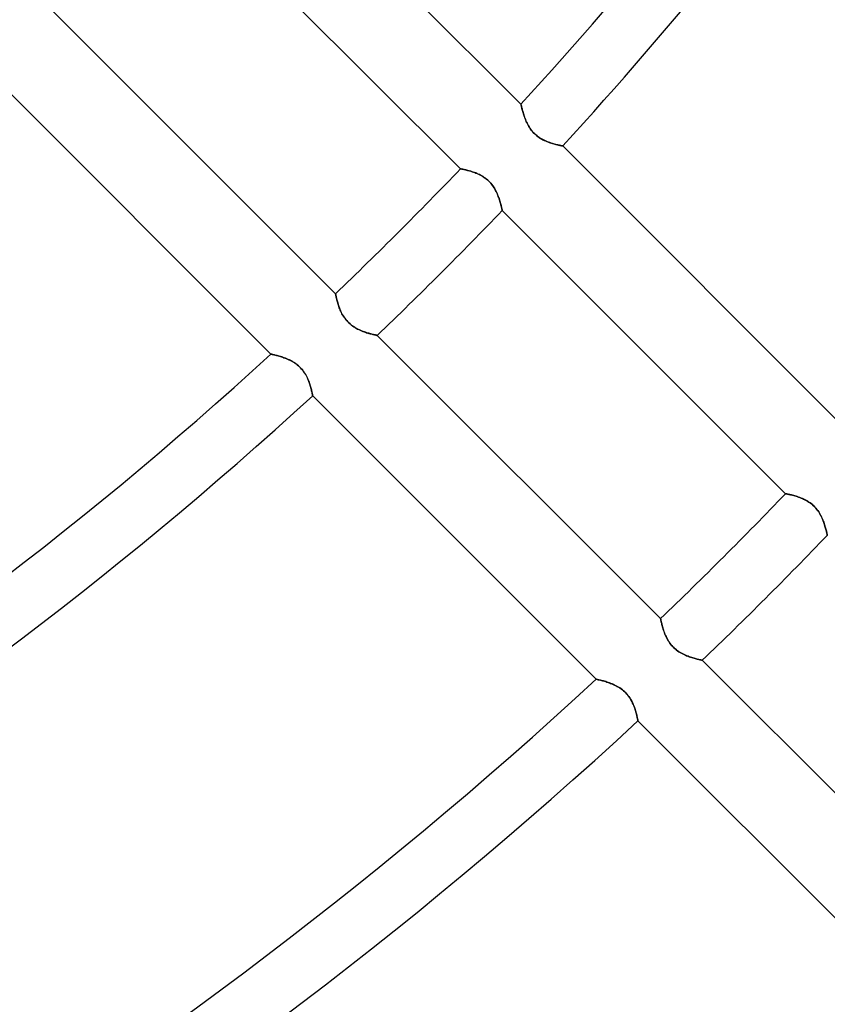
# Model space of a CAD drawing. Header units: millimetres. Extents: x -215 to 215, y -215 to 215.
# Tile 22 of 55: x 64 to 85, y -94 to -68. Entities that reach past the tile are written whole.
import ezdxf

# ---------------------------------------------------------------- set-up
doc = ezdxf.new("R2010")
doc.units = ezdxf.units.MM
doc.layers.add('MAIN-1', color=7, linetype='Continuous')
doc.layers.add('MAIN-2', color=7, linetype='Continuous')

msp = doc.modelspace()

# ---------------------------------------------------------------- linework, layer by layer
at = {"layer": 'MAIN-1'}
for radius, start, end in [(153.5, 270.00002, 89.99998), (152.5, 270.00002, 89.99998), (162, 179.99998, 0)]:
    msp.add_arc((0, 0), radius, start, end, dxfattribs=at)
msp.add_ellipse((14.406, -154.868), major_axis=(-93.223, 128.31), ratio=0.809017, start_param=-1.570796, end_param=-1.004743, dxfattribs=at)
at = {"layer": 'MAIN-2'}
for p, q in [((69.474, -63.004), (76.814, -70.344)), ((75.25, -72.015), (67.916, -64.681)), ((64.681, -67.916), (72.015, -75.25)), ((70.344, -76.814), (63.004, -69.474)), ((76.814, -70.344), (76.815, -70.346)), ((76.815, -70.346), (76.814, -70.344)), ((76.815, -70.346), (76.815, -70.349)), ((76.816, -70.35), (76.815, -70.346)), ((76.815, -70.349), (76.817, -70.356)), ((76.817, -70.357), (76.816, -70.35)), ((76.817, -70.356), (76.819, -70.364)), ((76.819, -70.367), (76.817, -70.357)), ((76.819, -70.364), (76.821, -70.375)), ((76.822, -70.38), (76.819, -70.367)), ((76.821, -70.375), (76.824, -70.389)), ((76.826, -70.395), (76.822, -70.38)), ((76.824, -70.389), (76.828, -70.404)), ((76.83, -70.413), (76.826, -70.395)), ((76.828, -70.404), (76.832, -70.421)), ((76.834, -70.433), (76.83, -70.413)), ((76.832, -70.421), (76.836, -70.441)), ((76.84, -70.455), (76.834, -70.433)), ((76.836, -70.441), (76.842, -70.462)), ((76.846, -70.479), (76.84, -70.455)), ((76.842, -70.462), (76.848, -70.485)), ((76.853, -70.504), (76.846, -70.479)), ((76.848, -70.485), (76.854, -70.509)), ((76.86, -70.532), (76.853, -70.504)), ((76.854, -70.509), (76.861, -70.535)), ((76.868, -70.56), (76.86, -70.532)), ((76.861, -70.535), (76.869, -70.562)), ((76.878, -70.591), (76.868, -70.56)), ((76.869, -70.562), (76.877, -70.59)), ((76.877, -70.59), (76.886, -70.619)), ((76.887, -70.622), (76.878, -70.591)), ((76.886, -70.619), (76.896, -70.649)), ((76.898, -70.654), (76.887, -70.622)), ((76.896, -70.649), (76.907, -70.679)), ((76.91, -70.686), (76.898, -70.654)), ((76.907, -70.679), (76.918, -70.71)), ((76.922, -70.72), (76.91, -70.686)), ((76.918, -70.71), (76.931, -70.741)), ((76.936, -70.753), (76.922, -70.72)), ((76.931, -70.741), (76.944, -70.773)), ((76.95, -70.787), (76.936, -70.753)), ((76.944, -70.773), (76.958, -70.804)), ((76.966, -70.821), (76.95, -70.787)), ((76.958, -70.804), (76.973, -70.836)), ((76.983, -70.855), (76.966, -70.821)), ((76.973, -70.836), (76.99, -70.868)), ((77.001, -70.889), (76.983, -70.855)), ((76.99, -70.868), (77.007, -70.901)), ((77.02, -70.923), (77.001, -70.889)), ((77.007, -70.901), (77.026, -70.932)), ((77.042, -70.957), (77.02, -70.923)), ((77.026, -70.932), (77.047, -70.964)), ((77.064, -70.99), (77.042, -70.957)), ((77.047, -70.964), (77.068, -70.995)), ((77.089, -71.022), (77.064, -70.99)), ((77.068, -70.995), (77.092, -71.026)), ((77.115, -71.053), (77.089, -71.022)), ((77.092, -71.026), (77.116, -71.055)), ((77.142, -71.083), (77.115, -71.053)), ((77.116, -71.055), (77.142, -71.083)), ((77.142, -71.083), (77.169, -71.111)), ((77.17, -71.112), (77.142, -71.083)), ((77.169, -71.111), (77.197, -71.137)), ((77.2, -71.139), (77.17, -71.112)), ((77.197, -71.137), (77.227, -71.161)), ((77.231, -71.165), (77.2, -71.139)), ((77.227, -71.161), (77.257, -71.185)), ((77.263, -71.189), (77.231, -71.165)), ((77.257, -71.185), (77.289, -71.207)), ((77.296, -71.212), (77.263, -71.189)), ((77.289, -71.207), (77.32, -71.227)), ((77.33, -71.233), (77.296, -71.212)), ((77.32, -71.227), (77.352, -71.246)), ((77.363, -71.252), (77.33, -71.233)), ((77.352, -71.246), (77.384, -71.263)), ((77.397, -71.27), (77.363, -71.252)), ((77.384, -71.263), (77.417, -71.28)), ((77.431, -71.286), (77.397, -71.27)), ((77.417, -71.28), (77.449, -71.294)), ((77.464, -71.301), (77.431, -71.286)), ((77.449, -71.294), (77.481, -71.308)), ((77.497, -71.315), (77.464, -71.301)), ((77.481, -71.308), (77.513, -71.321)), ((77.531, -71.328), (77.497, -71.315)), ((77.513, -71.321), (77.544, -71.333)), ((77.563, -71.339), (77.531, -71.328)), ((77.544, -71.333), (77.574, -71.343)), ((77.595, -71.35), (77.563, -71.339)), ((77.574, -71.343), (77.604, -71.353)), ((77.627, -71.36), (77.595, -71.35)), ((77.604, -71.353), (77.633, -71.362)), ((77.657, -71.369), (77.627, -71.36)), ((77.633, -71.362), (77.661, -71.37)), ((77.686, -71.377), (77.657, -71.369)), ((77.661, -71.37), (77.688, -71.378)), ((77.714, -71.385), (77.686, -71.377)), ((77.688, -71.378), (77.714, -71.384)), ((77.714, -71.384), (77.738, -71.39)), ((77.741, -71.391), (77.714, -71.385)), ((77.738, -71.39), (77.761, -71.396)), ((77.766, -71.397), (77.741, -71.391)), ((77.761, -71.396), (77.783, -71.401)), ((77.789, -71.402), (77.766, -71.397)), ((77.783, -71.401), (77.803, -71.405)), ((77.81, -71.407), (77.789, -71.402)), ((77.803, -71.405), (77.821, -71.409)), ((77.829, -71.411), (77.81, -71.407)), ((77.821, -71.409), (77.838, -71.413)), ((77.846, -71.414), (77.829, -71.411)), ((77.838, -71.413), (77.852, -71.416)), ((77.86, -71.417), (77.846, -71.414)), ((77.852, -71.416), (77.865, -71.418)), ((77.872, -71.42), (77.86, -71.417)), ((77.865, -71.418), (77.875, -71.42)), ((77.882, -71.421), (77.872, -71.42)), ((77.875, -71.42), (77.883, -71.422)), ((77.888, -71.423), (77.882, -71.421)), ((77.883, -71.422), (77.889, -71.423)), ((77.892, -71.423), (77.888, -71.423)), ((77.889, -71.423), (77.893, -71.424)), ((77.894, -71.424), (77.892, -71.423)), ((77.893, -71.424), (77.894, -71.424)), ((77.894, -71.424), (85.233, -78.763)), ((75.251, -72.015), (75.25, -72.015)), ((75.25, -72.015), (75.252, -72.015)), ((75.255, -72.016), (75.251, -72.015)), ((75.252, -72.015), (75.256, -72.016)), ((75.261, -72.017), (75.255, -72.016)), ((75.256, -72.016), (75.263, -72.018)), ((75.27, -72.019), (75.261, -72.017)), ((75.263, -72.018), (75.272, -72.02)), ((75.28, -72.021), (75.27, -72.019)), ((75.272, -72.02), (75.285, -72.022)), ((75.293, -72.024), (75.28, -72.021)), ((75.285, -72.022), (75.299, -72.025)), ((75.308, -72.027), (75.293, -72.024)), ((75.299, -72.025), (75.316, -72.029)), ((75.326, -72.031), (75.308, -72.027)), ((75.316, -72.029), (75.336, -72.033)), ((75.345, -72.035), (75.326, -72.031)), ((75.336, -72.033), (75.357, -72.038)), ((75.365, -72.04), (75.345, -72.035)), ((75.357, -72.038), (75.38, -72.043)), ((75.388, -72.045), (75.365, -72.04)), ((75.38, -72.043), (75.406, -72.049)), ((75.412, -72.051), (75.388, -72.045)), ((75.406, -72.049), (75.432, -72.056)), ((75.437, -72.057), (75.412, -72.051)), ((75.432, -72.056), (75.461, -72.064)), ((75.464, -72.065), (75.437, -72.057)), ((75.461, -72.064), (75.49, -72.072)), ((75.492, -72.073), (75.464, -72.065)), ((75.49, -72.072), (75.521, -72.081)), ((75.521, -72.081), (75.492, -72.073)), ((75.55, -72.091), (75.521, -72.081)), ((75.521, -72.081), (75.552, -72.091)), ((75.581, -72.101), (75.55, -72.091)), ((75.552, -72.091), (75.584, -72.102)), ((75.612, -72.112), (75.581, -72.101)), ((75.584, -72.102), (75.617, -72.114)), ((75.643, -72.124), (75.612, -72.112)), ((75.617, -72.114), (75.65, -72.127)), ((75.675, -72.137), (75.643, -72.124)), ((75.65, -72.127), (75.684, -72.141)), ((75.706, -72.151), (75.675, -72.137)), ((75.684, -72.141), (75.717, -72.156)), ((75.738, -72.166), (75.706, -72.151)), ((75.717, -72.156), (75.751, -72.173)), ((75.77, -72.182), (75.738, -72.166)), ((75.751, -72.173), (75.785, -72.191)), ((75.801, -72.2), (75.77, -72.182)), ((75.785, -72.191), (75.819, -72.21)), ((75.833, -72.219), (75.801, -72.2)), ((75.819, -72.21), (75.852, -72.231)), ((75.864, -72.239), (75.833, -72.219)), ((75.852, -72.231), (75.885, -72.254)), ((75.895, -72.261), (75.864, -72.239)), ((75.885, -72.254), (75.917, -72.278)), ((75.925, -72.284), (75.895, -72.261)), ((75.917, -72.278), (75.948, -72.304)), ((75.954, -72.309), (75.925, -72.284)), ((75.948, -72.304), (75.978, -72.331)), ((75.981, -72.335), (75.954, -72.309)), ((75.978, -72.331), (76.006, -72.36)), ((76.008, -72.362), (75.981, -72.335)), ((76.006, -72.36), (76.034, -72.39)), ((76.033, -72.39), (76.008, -72.362)), ((76.058, -72.419), (76.033, -72.39)), ((76.034, -72.39), (76.059, -72.421)), ((76.08, -72.449), (76.058, -72.419)), ((76.059, -72.421), (76.084, -72.454)), ((76.102, -72.48), (76.08, -72.449)), ((76.084, -72.454), (76.106, -72.487)), ((76.122, -72.511), (76.102, -72.48)), ((76.106, -72.487), (76.127, -72.52)), ((76.141, -72.543), (76.122, -72.511)), ((76.127, -72.52), (76.147, -72.554)), ((76.158, -72.575), (76.141, -72.543)), ((76.147, -72.554), (76.165, -72.588)), ((76.174, -72.606), (76.158, -72.575)), ((76.165, -72.588), (76.181, -72.622)), ((76.189, -72.638), (76.174, -72.606)), ((76.181, -72.622), (76.197, -72.656)), ((76.203, -72.669), (76.189, -72.638)), ((76.197, -72.656), (76.211, -72.689)), ((76.216, -72.701), (76.203, -72.669)), ((76.211, -72.689), (76.225, -72.723)), ((76.228, -72.732), (76.216, -72.701)), ((76.225, -72.723), (76.237, -72.756)), ((76.239, -72.762), (76.228, -72.732)), ((76.237, -72.756), (76.248, -72.789)), ((76.25, -72.793), (76.239, -72.762)), ((76.248, -72.789), (76.259, -72.821)), ((76.259, -72.822), (76.25, -72.793)), ((76.259, -72.821), (76.268, -72.852)), ((76.268, -72.851), (76.259, -72.822)), ((76.276, -72.879), (76.268, -72.851)), ((76.268, -72.852), (76.277, -72.881)), ((76.284, -72.905), (76.276, -72.879)), ((76.277, -72.881), (76.285, -72.91)), ((76.291, -72.931), (76.284, -72.905)), ((76.285, -72.91), (76.292, -72.937)), ((76.297, -72.955), (76.291, -72.931)), ((76.292, -72.937), (76.299, -72.962)), ((76.303, -72.978), (76.297, -72.955)), ((76.299, -72.962), (76.305, -72.985)), ((76.308, -72.998), (76.303, -72.978)), ((76.305, -72.985), (76.31, -73.007)), ((76.312, -73.018), (76.308, -72.998)), ((76.31, -73.007), (76.314, -73.027)), ((76.316, -73.035), (76.312, -73.018)), ((76.314, -73.027), (76.318, -73.044)), ((76.319, -73.05), (76.316, -73.035)), ((76.318, -73.044), (76.321, -73.059)), ((76.322, -73.063), (76.319, -73.05)), ((76.321, -73.059), (76.324, -73.071)), ((76.325, -73.074), (76.322, -73.063)), ((76.324, -73.071), (76.326, -73.081)), ((76.327, -73.083), (76.325, -73.074)), ((76.326, -73.081), (76.328, -73.088)), ((76.328, -73.089), (76.327, -73.083)), ((76.328, -73.088), (76.329, -73.092)), ((76.329, -73.093), (76.328, -73.089)), ((76.329, -73.092), (76.329, -73.094)), ((76.329, -73.094), (76.329, -73.093)), ((83.663, -80.428), (76.329, -73.094)), ((72.015, -75.25), (72.015, -75.252)), ((72.015, -75.251), (72.015, -75.25)), ((72.016, -75.255), (72.015, -75.251)), ((72.015, -75.252), (72.016, -75.256)), ((72.017, -75.261), (72.016, -75.255)), ((72.016, -75.256), (72.018, -75.263)), ((72.019, -75.27), (72.017, -75.261)), ((72.018, -75.263), (72.02, -75.272)), ((72.021, -75.28), (72.019, -75.27)), ((72.02, -75.272), (72.022, -75.285)), ((72.024, -75.293), (72.021, -75.28)), ((72.022, -75.285), (72.025, -75.299)), ((72.027, -75.308), (72.024, -75.293)), ((72.025, -75.299), (72.029, -75.316)), ((72.031, -75.326), (72.027, -75.308)), ((72.029, -75.316), (72.033, -75.336)), ((72.035, -75.345), (72.031, -75.326)), ((72.033, -75.336), (72.038, -75.357)), ((72.04, -75.365), (72.035, -75.345)), ((72.038, -75.357), (72.043, -75.38)), ((72.045, -75.388), (72.04, -75.365)), ((72.043, -75.38), (72.049, -75.406)), ((72.051, -75.412), (72.045, -75.388)), ((72.049, -75.406), (72.056, -75.432)), ((72.057, -75.437), (72.051, -75.412)), ((72.056, -75.432), (72.064, -75.461)), ((72.065, -75.464), (72.057, -75.437)), ((72.064, -75.461), (72.072, -75.49)), ((72.073, -75.492), (72.065, -75.464)), ((72.072, -75.49), (72.081, -75.521)), ((72.081, -75.521), (72.073, -75.492)), ((72.081, -75.521), (72.091, -75.552)), ((72.091, -75.55), (72.081, -75.521)), ((72.101, -75.581), (72.091, -75.55)), ((72.091, -75.552), (72.102, -75.584)), ((72.112, -75.612), (72.101, -75.581)), ((72.102, -75.584), (72.114, -75.617)), ((72.124, -75.643), (72.112, -75.612)), ((72.114, -75.617), (72.127, -75.65)), ((72.137, -75.675), (72.124, -75.643)), ((72.127, -75.65), (72.141, -75.684)), ((72.151, -75.706), (72.137, -75.675)), ((72.141, -75.684), (72.156, -75.717)), ((72.166, -75.738), (72.151, -75.706)), ((72.156, -75.717), (72.173, -75.751)), ((72.182, -75.77), (72.166, -75.738)), ((72.173, -75.751), (72.191, -75.785)), ((72.2, -75.801), (72.182, -75.77)), ((72.191, -75.785), (72.21, -75.819)), ((72.219, -75.833), (72.2, -75.801)), ((72.21, -75.819), (72.231, -75.852)), ((72.239, -75.864), (72.219, -75.833)), ((72.231, -75.852), (72.254, -75.885)), ((72.261, -75.895), (72.239, -75.864)), ((72.254, -75.885), (72.278, -75.917)), ((72.284, -75.925), (72.261, -75.895)), ((72.278, -75.917), (72.304, -75.948)), ((72.309, -75.954), (72.284, -75.925)), ((72.304, -75.948), (72.331, -75.978)), ((72.335, -75.981), (72.309, -75.954)), ((72.331, -75.978), (72.36, -76.006)), ((72.362, -76.008), (72.335, -75.981)), ((72.36, -76.006), (72.39, -76.034)), ((72.39, -76.033), (72.362, -76.008)), ((72.419, -76.058), (72.39, -76.033)), ((72.39, -76.034), (72.421, -76.059)), ((72.449, -76.08), (72.419, -76.058)), ((72.421, -76.059), (72.454, -76.084)), ((72.48, -76.102), (72.449, -76.08)), ((72.454, -76.084), (72.487, -76.106)), ((72.511, -76.122), (72.48, -76.102)), ((72.487, -76.106), (72.52, -76.127)), ((72.543, -76.141), (72.511, -76.122)), ((72.52, -76.127), (72.554, -76.147)), ((72.575, -76.158), (72.543, -76.141)), ((72.554, -76.147), (72.588, -76.165)), ((72.606, -76.174), (72.575, -76.158)), ((72.588, -76.165), (72.622, -76.181)), ((72.638, -76.189), (72.606, -76.174)), ((72.622, -76.181), (72.656, -76.197)), ((72.669, -76.203), (72.638, -76.189)), ((72.656, -76.197), (72.689, -76.211)), ((72.701, -76.216), (72.669, -76.203)), ((72.689, -76.211), (72.723, -76.225)), ((72.732, -76.228), (72.701, -76.216)), ((72.723, -76.225), (72.756, -76.237)), ((72.762, -76.239), (72.732, -76.228)), ((72.756, -76.237), (72.789, -76.248)), ((72.793, -76.25), (72.762, -76.239)), ((72.789, -76.248), (72.821, -76.259)), ((72.822, -76.259), (72.793, -76.25)), ((72.821, -76.259), (72.852, -76.268)), ((72.851, -76.268), (72.822, -76.259)), ((72.879, -76.276), (72.851, -76.268)), ((72.852, -76.268), (72.881, -76.277)), ((72.905, -76.284), (72.879, -76.276)), ((72.881, -76.277), (72.91, -76.285)), ((72.931, -76.291), (72.905, -76.284)), ((72.91, -76.285), (72.937, -76.292)), ((72.955, -76.297), (72.931, -76.291)), ((72.937, -76.292), (72.962, -76.299)), ((72.978, -76.303), (72.955, -76.297)), ((72.962, -76.299), (72.985, -76.305)), ((72.998, -76.308), (72.978, -76.303)), ((72.985, -76.305), (73.007, -76.31)), ((73.018, -76.312), (72.998, -76.308)), ((73.007, -76.31), (73.027, -76.314)), ((73.035, -76.316), (73.018, -76.312)), ((73.027, -76.314), (73.044, -76.318)), ((73.05, -76.319), (73.035, -76.316)), ((73.044, -76.318), (73.059, -76.321)), ((73.063, -76.322), (73.05, -76.319)), ((73.059, -76.321), (73.071, -76.324)), ((73.074, -76.325), (73.063, -76.322)), ((73.071, -76.324), (73.081, -76.326)), ((73.083, -76.327), (73.074, -76.325)), ((73.081, -76.326), (73.088, -76.328)), ((73.089, -76.328), (73.083, -76.327)), ((73.088, -76.328), (73.092, -76.329)), ((73.093, -76.329), (73.089, -76.328)), ((73.092, -76.329), (73.094, -76.329)), ((73.094, -76.329), (73.093, -76.329)), ((73.094, -76.329), (80.428, -83.663)), ((70.346, -76.815), (70.344, -76.814)), ((70.344, -76.814), (70.346, -76.815)), ((70.35, -76.816), (70.346, -76.815)), ((70.346, -76.815), (70.349, -76.815)), ((70.349, -76.815), (70.356, -76.817)), ((70.357, -76.817), (70.35, -76.816)), ((70.356, -76.817), (70.364, -76.819)), ((70.367, -76.819), (70.357, -76.817)), ((70.364, -76.819), (70.375, -76.821)), ((70.38, -76.822), (70.367, -76.819)), ((70.375, -76.821), (70.389, -76.824)), ((70.395, -76.826), (70.38, -76.822)), ((70.389, -76.824), (70.404, -76.828)), ((70.413, -76.83), (70.395, -76.826)), ((70.404, -76.828), (70.421, -76.832)), ((70.433, -76.834), (70.413, -76.83)), ((70.421, -76.832), (70.441, -76.836)), ((70.455, -76.84), (70.433, -76.834)), ((70.441, -76.836), (70.462, -76.842)), ((70.479, -76.846), (70.455, -76.84)), ((70.462, -76.842), (70.485, -76.848)), ((70.504, -76.853), (70.479, -76.846)), ((70.485, -76.848), (70.509, -76.854)), ((70.532, -76.86), (70.504, -76.853)), ((70.509, -76.854), (70.535, -76.861)), ((70.56, -76.868), (70.532, -76.86)), ((70.535, -76.861), (70.562, -76.869)), ((70.591, -76.878), (70.56, -76.868)), ((70.562, -76.869), (70.59, -76.877)), ((70.59, -76.877), (70.619, -76.886)), ((70.622, -76.887), (70.591, -76.878)), ((70.619, -76.886), (70.649, -76.896)), ((70.654, -76.898), (70.622, -76.887)), ((70.649, -76.896), (70.679, -76.907)), ((70.686, -76.91), (70.654, -76.898)), ((70.679, -76.907), (70.71, -76.918)), ((70.72, -76.922), (70.686, -76.91)), ((70.71, -76.918), (70.741, -76.931)), ((70.753, -76.936), (70.72, -76.922)), ((70.741, -76.931), (70.773, -76.944)), ((70.787, -76.95), (70.753, -76.936)), ((70.773, -76.944), (70.804, -76.958)), ((70.821, -76.966), (70.787, -76.95)), ((70.804, -76.958), (70.836, -76.973)), ((70.855, -76.983), (70.821, -76.966)), ((70.836, -76.973), (70.868, -76.99)), ((70.889, -77.001), (70.855, -76.983)), ((70.868, -76.99), (70.901, -77.007)), ((70.923, -77.02), (70.889, -77.001)), ((70.901, -77.007), (70.932, -77.026)), ((70.957, -77.042), (70.923, -77.02)), ((70.932, -77.026), (70.964, -77.047)), ((70.99, -77.064), (70.957, -77.042)), ((70.964, -77.047), (70.995, -77.068)), ((71.022, -77.089), (70.99, -77.064)), ((70.995, -77.068), (71.026, -77.092)), ((71.053, -77.115), (71.022, -77.089)), ((71.026, -77.092), (71.055, -77.116)), ((71.083, -77.142), (71.053, -77.115)), ((71.055, -77.116), (71.083, -77.142)), ((71.112, -77.17), (71.083, -77.142)), ((71.083, -77.142), (71.111, -77.169)), ((71.111, -77.169), (71.137, -77.197)), ((71.139, -77.2), (71.112, -77.17)), ((71.137, -77.197), (71.161, -77.227)), ((71.165, -77.231), (71.139, -77.2)), ((71.161, -77.227), (71.185, -77.257)), ((71.189, -77.263), (71.165, -77.231)), ((71.185, -77.257), (71.207, -77.289)), ((71.212, -77.296), (71.189, -77.263)), ((71.207, -77.289), (71.227, -77.32)), ((71.233, -77.33), (71.212, -77.296)), ((71.227, -77.32), (71.246, -77.352)), ((71.252, -77.363), (71.233, -77.33)), ((71.246, -77.352), (71.263, -77.384)), ((71.27, -77.397), (71.252, -77.363)), ((71.263, -77.384), (71.28, -77.417)), ((71.286, -77.431), (71.27, -77.397)), ((71.28, -77.417), (71.294, -77.449)), ((71.301, -77.464), (71.286, -77.431)), ((71.294, -77.449), (71.308, -77.481)), ((71.315, -77.497), (71.301, -77.464)), ((71.308, -77.481), (71.321, -77.513)), ((71.328, -77.531), (71.315, -77.497)), ((71.321, -77.513), (71.333, -77.544)), ((71.339, -77.563), (71.328, -77.531)), ((71.333, -77.544), (71.343, -77.574)), ((71.35, -77.595), (71.339, -77.563)), ((71.343, -77.574), (71.353, -77.604)), ((71.36, -77.627), (71.35, -77.595)), ((71.353, -77.604), (71.362, -77.633)), ((71.369, -77.657), (71.36, -77.627)), ((71.362, -77.633), (71.37, -77.661)), ((71.377, -77.686), (71.369, -77.657)), ((71.37, -77.661), (71.378, -77.688)), ((71.385, -77.714), (71.377, -77.686)), ((71.378, -77.688), (71.384, -77.714)), ((71.384, -77.714), (71.39, -77.738)), ((71.391, -77.741), (71.385, -77.714)), ((71.39, -77.738), (71.396, -77.761)), ((71.397, -77.766), (71.391, -77.741)), ((71.396, -77.761), (71.401, -77.783)), ((71.402, -77.789), (71.397, -77.766)), ((71.401, -77.783), (71.405, -77.803)), ((71.407, -77.81), (71.402, -77.789)), ((71.405, -77.803), (71.409, -77.821)), ((71.411, -77.829), (71.407, -77.81)), ((71.409, -77.821), (71.413, -77.838)), ((71.414, -77.846), (71.411, -77.829)), ((71.413, -77.838), (71.416, -77.852)), ((71.417, -77.86), (71.414, -77.846)), ((71.416, -77.852), (71.418, -77.865)), ((71.42, -77.872), (71.417, -77.86)), ((71.418, -77.865), (71.42, -77.875)), ((71.421, -77.882), (71.42, -77.872)), ((71.42, -77.875), (71.422, -77.883)), ((71.423, -77.888), (71.421, -77.882)), ((71.422, -77.883), (71.423, -77.889)), ((71.423, -77.892), (71.423, -77.888)), ((71.423, -77.889), (71.424, -77.893)), ((71.424, -77.894), (71.423, -77.892)), ((71.424, -77.893), (71.424, -77.894)), ((78.763, -85.233), (71.424, -77.894)), ((83.664, -80.428), (83.663, -80.428)), ((83.663, -80.428), (83.664, -80.428)), ((83.669, -80.429), (83.664, -80.428)), ((83.664, -80.428), (83.669, -80.429)), ((83.676, -80.43), (83.669, -80.429)), ((83.669, -80.429), (83.676, -80.43)), ((83.685, -80.432), (83.676, -80.43)), ((83.676, -80.43), (83.685, -80.432)), ((83.697, -80.435), (83.685, -80.432)), ((83.685, -80.432), (83.697, -80.435)), ((83.712, -80.438), (83.697, -80.435)), ((83.697, -80.435), (83.712, -80.438)), ((83.729, -80.442), (83.712, -80.438)), ((83.712, -80.438), (83.729, -80.442)), ((83.749, -80.446), (83.729, -80.442)), ((83.729, -80.442), (83.749, -80.446)), ((83.77, -80.451), (83.749, -80.446)), ((83.749, -80.446), (83.77, -80.451)), ((83.793, -80.456), (83.77, -80.451)), ((83.77, -80.451), (83.793, -80.456)), ((83.818, -80.462), (83.793, -80.456)), ((83.793, -80.456), (83.818, -80.462)), ((83.845, -80.469), (83.818, -80.462)), ((83.818, -80.462), (83.845, -80.469)), ((83.874, -80.477), (83.845, -80.469)), ((83.845, -80.469), (83.874, -80.477)), ((83.903, -80.485), (83.874, -80.477)), ((83.874, -80.477), (83.903, -80.485)), ((83.934, -80.495), (83.903, -80.485)), ((83.903, -80.485), (83.934, -80.494)), ((83.934, -80.494), (83.965, -80.504)), ((83.966, -80.505), (83.934, -80.495)), ((83.965, -80.504), (83.997, -80.515)), ((83.998, -80.516), (83.966, -80.505)), ((83.997, -80.515), (84.03, -80.527)), ((84.032, -80.528), (83.998, -80.516)), ((84.03, -80.527), (84.063, -80.54)), ((84.065, -80.541), (84.032, -80.528)), ((84.063, -80.54), (84.096, -80.554)), ((84.099, -80.555), (84.065, -80.541)), ((84.096, -80.554), (84.13, -80.569)), ((84.133, -80.57), (84.099, -80.555)), ((84.13, -80.569), (84.164, -80.586)), ((84.167, -80.587), (84.133, -80.57)), ((84.164, -80.586), (84.198, -80.604)), ((84.2, -80.605), (84.167, -80.587)), ((84.198, -80.604), (84.232, -80.623)), ((84.234, -80.625), (84.2, -80.605)), ((84.232, -80.623), (84.265, -80.644)), ((84.268, -80.646), (84.234, -80.625)), ((84.265, -80.644), (84.298, -80.667)), ((84.301, -80.669), (84.268, -80.646)), ((84.298, -80.667), (84.33, -80.691)), ((84.333, -80.693), (84.301, -80.669)), ((84.33, -80.691), (84.361, -80.717)), ((84.364, -80.719), (84.333, -80.693)), ((84.361, -80.717), (84.391, -80.744)), ((84.394, -80.747), (84.364, -80.719)), ((84.391, -80.744), (84.419, -80.773)), ((84.422, -80.776), (84.394, -80.747)), ((84.419, -80.773), (84.447, -80.803)), ((84.449, -80.806), (84.422, -80.776)), ((84.447, -80.803), (84.472, -80.834)), ((84.475, -80.837), (84.449, -80.806)), ((84.472, -80.834), (84.497, -80.867)), ((84.499, -80.869), (84.475, -80.837)), ((84.497, -80.867), (84.519, -80.9)), ((84.521, -80.902), (84.499, -80.869)), ((84.519, -80.9), (84.54, -80.933)), ((84.542, -80.936), (84.521, -80.902)), ((84.54, -80.933), (84.56, -80.967)), ((84.561, -80.97), (84.542, -80.936)), ((84.56, -80.967), (84.578, -81.001)), ((84.579, -81.004), (84.561, -80.97)), ((84.578, -81.001), (84.595, -81.035)), ((84.596, -81.038), (84.579, -81.004)), ((84.595, -81.035), (84.61, -81.069)), ((84.611, -81.071), (84.596, -81.038)), ((84.61, -81.069), (84.624, -81.102)), ((84.625, -81.105), (84.611, -81.071)), ((84.624, -81.102), (84.638, -81.136)), ((84.638, -81.138), (84.625, -81.105)), ((84.638, -81.136), (84.65, -81.169)), ((84.651, -81.171), (84.638, -81.138)), ((84.65, -81.169), (84.661, -81.202)), ((84.662, -81.203), (84.651, -81.171)), ((84.661, -81.202), (84.672, -81.234)), ((84.672, -81.234), (84.662, -81.203)), ((84.681, -81.265), (84.672, -81.234)), ((84.672, -81.234), (84.681, -81.264)), ((84.681, -81.264), (84.69, -81.294)), ((84.69, -81.295), (84.681, -81.265)), ((84.69, -81.294), (84.698, -81.323)), ((84.698, -81.323), (84.69, -81.295)), ((84.705, -81.35), (84.698, -81.323)), ((84.698, -81.323), (84.705, -81.349)), ((84.705, -81.349), (84.712, -81.375)), ((84.712, -81.375), (84.705, -81.35)), ((84.718, -81.399), (84.712, -81.375)), ((84.712, -81.375), (84.717, -81.398)), ((84.717, -81.398), (84.723, -81.42)), ((84.723, -81.42), (84.718, -81.399)), ((84.727, -81.44), (84.723, -81.42)), ((84.723, -81.42), (84.727, -81.439)), ((84.727, -81.439), (84.731, -81.457)), ((84.731, -81.457), (84.727, -81.44)), ((84.734, -81.472), (84.731, -81.457)), ((84.731, -81.457), (84.734, -81.472)), ((84.737, -81.484), (84.734, -81.472)), ((84.734, -81.472), (84.737, -81.484)), ((84.739, -81.494), (84.737, -81.484)), ((84.737, -81.484), (84.739, -81.494)), ((84.74, -81.501), (84.739, -81.494)), ((84.739, -81.494), (84.74, -81.501)), ((84.741, -81.505), (84.74, -81.501)), ((84.74, -81.501), (84.741, -81.505)), ((84.742, -81.507), (84.741, -81.505)), ((84.741, -81.505), (84.742, -81.507)), ((80.428, -83.663), (80.428, -83.664)), ((80.428, -83.664), (80.428, -83.663)), ((80.428, -83.664), (80.429, -83.669)), ((80.429, -83.669), (80.428, -83.664)), ((80.429, -83.669), (80.43, -83.676)), ((80.43, -83.676), (80.429, -83.669)), ((80.43, -83.676), (80.432, -83.685)), ((80.432, -83.685), (80.43, -83.676)), ((80.432, -83.685), (80.435, -83.697)), ((80.435, -83.697), (80.432, -83.685)), ((80.435, -83.697), (80.438, -83.712)), ((80.438, -83.712), (80.435, -83.697)), ((80.438, -83.712), (80.442, -83.729)), ((80.442, -83.729), (80.438, -83.712)), ((80.442, -83.729), (80.446, -83.749)), ((80.446, -83.749), (80.442, -83.729)), ((80.446, -83.749), (80.451, -83.77)), ((80.451, -83.77), (80.446, -83.749)), ((80.451, -83.77), (80.456, -83.793)), ((80.456, -83.793), (80.451, -83.77)), ((80.456, -83.793), (80.462, -83.818)), ((80.462, -83.818), (80.456, -83.793)), ((80.462, -83.818), (80.469, -83.845)), ((80.469, -83.845), (80.462, -83.818)), ((80.469, -83.845), (80.477, -83.874)), ((80.477, -83.874), (80.469, -83.845)), ((80.477, -83.874), (80.485, -83.903)), ((80.485, -83.903), (80.477, -83.874)), ((80.485, -83.903), (80.494, -83.934)), ((80.495, -83.934), (80.485, -83.903)), ((80.494, -83.934), (80.504, -83.965)), ((80.505, -83.966), (80.495, -83.934)), ((80.504, -83.965), (80.515, -83.997)), ((80.516, -83.998), (80.505, -83.966)), ((80.515, -83.997), (80.527, -84.03)), ((80.528, -84.032), (80.516, -83.998)), ((80.527, -84.03), (80.54, -84.063)), ((80.541, -84.065), (80.528, -84.032)), ((80.54, -84.063), (80.554, -84.096)), ((80.555, -84.099), (80.541, -84.065)), ((80.554, -84.096), (80.569, -84.13)), ((80.57, -84.133), (80.555, -84.099)), ((80.569, -84.13), (80.586, -84.164)), ((80.587, -84.167), (80.57, -84.133)), ((80.586, -84.164), (80.604, -84.198)), ((80.605, -84.2), (80.587, -84.167)), ((80.604, -84.198), (80.623, -84.232)), ((80.625, -84.234), (80.605, -84.2)), ((80.623, -84.232), (80.644, -84.265)), ((80.646, -84.268), (80.625, -84.234)), ((80.644, -84.265), (80.667, -84.298)), ((80.669, -84.301), (80.646, -84.268)), ((80.667, -84.298), (80.691, -84.33)), ((80.693, -84.333), (80.669, -84.301)), ((80.691, -84.33), (80.717, -84.361)), ((80.719, -84.364), (80.693, -84.333)), ((80.717, -84.361), (80.744, -84.391)), ((80.747, -84.394), (80.719, -84.364)), ((80.744, -84.391), (80.773, -84.419)), ((80.776, -84.422), (80.747, -84.394)), ((80.773, -84.419), (80.803, -84.447)), ((80.806, -84.449), (80.776, -84.422)), ((80.803, -84.447), (80.834, -84.472)), ((80.837, -84.475), (80.806, -84.449)), ((80.834, -84.472), (80.867, -84.497)), ((80.869, -84.499), (80.837, -84.475)), ((80.867, -84.497), (80.9, -84.519)), ((80.902, -84.521), (80.869, -84.499)), ((80.9, -84.519), (80.933, -84.54)), ((80.936, -84.542), (80.902, -84.521)), ((80.933, -84.54), (80.967, -84.56)), ((80.97, -84.561), (80.936, -84.542)), ((80.967, -84.56), (81.001, -84.578)), ((81.004, -84.579), (80.97, -84.561)), ((81.001, -84.578), (81.035, -84.595)), ((81.038, -84.596), (81.004, -84.579)), ((81.035, -84.595), (81.069, -84.61)), ((81.071, -84.611), (81.038, -84.596)), ((81.069, -84.61), (81.102, -84.624)), ((81.105, -84.625), (81.071, -84.611)), ((81.102, -84.624), (81.136, -84.638)), ((81.138, -84.638), (81.105, -84.625)), ((81.136, -84.638), (81.169, -84.65)), ((81.171, -84.651), (81.138, -84.638)), ((81.169, -84.65), (81.202, -84.661)), ((81.203, -84.662), (81.171, -84.651)), ((81.202, -84.661), (81.234, -84.672)), ((81.234, -84.672), (81.203, -84.662)), ((81.234, -84.672), (81.264, -84.681)), ((81.265, -84.681), (81.234, -84.672)), ((81.264, -84.681), (81.294, -84.69)), ((81.295, -84.69), (81.265, -84.681)), ((81.294, -84.69), (81.323, -84.698)), ((81.323, -84.698), (81.295, -84.69)), ((81.323, -84.698), (81.349, -84.705)), ((81.35, -84.705), (81.323, -84.698)), ((81.349, -84.705), (81.375, -84.712)), ((81.375, -84.712), (81.35, -84.705)), ((81.375, -84.712), (81.398, -84.717)), ((81.399, -84.718), (81.375, -84.712)), ((81.398, -84.717), (81.42, -84.723)), ((81.42, -84.723), (81.399, -84.718)), ((81.42, -84.723), (81.439, -84.727)), ((81.44, -84.727), (81.42, -84.723)), ((81.439, -84.727), (81.457, -84.731)), ((81.457, -84.731), (81.44, -84.727)), ((81.457, -84.731), (81.472, -84.734)), ((81.472, -84.734), (81.457, -84.731)), ((81.472, -84.734), (81.484, -84.737)), ((81.484, -84.737), (81.472, -84.734)), ((81.484, -84.737), (81.494, -84.739)), ((81.494, -84.739), (81.484, -84.737)), ((81.494, -84.739), (81.501, -84.74)), ((81.501, -84.74), (81.494, -84.739)), ((81.501, -84.74), (81.505, -84.741)), ((81.505, -84.741), (81.501, -84.74)), ((81.505, -84.741), (81.507, -84.742)), ((81.507, -84.742), (81.505, -84.741)), ((81.507, -84.742), (88.841, -92.076)), ((78.764, -85.233), (78.763, -85.233)), ((78.763, -85.233), (78.764, -85.233)), ((78.769, -85.234), (78.764, -85.233)), ((78.764, -85.233), (78.768, -85.234)), ((78.768, -85.234), (78.775, -85.235)), ((78.776, -85.236), (78.769, -85.234)), ((78.775, -85.235), (78.785, -85.238)), ((78.786, -85.238), (78.776, -85.236)), ((78.785, -85.238), (78.798, -85.24)), ((78.798, -85.24), (78.786, -85.238)), ((78.813, -85.244), (78.798, -85.24)), ((78.798, -85.24), (78.813, -85.244)), ((78.831, -85.248), (78.813, -85.244)), ((78.813, -85.244), (78.83, -85.248)), ((78.83, -85.248), (78.85, -85.252)), ((78.851, -85.253), (78.831, -85.248)), ((78.85, -85.252), (78.872, -85.258)), ((78.873, -85.258), (78.851, -85.253)), ((78.872, -85.258), (78.895, -85.264)), ((78.897, -85.264), (78.873, -85.258)), ((78.895, -85.264), (78.921, -85.27)), ((78.923, -85.271), (78.897, -85.264)), ((78.921, -85.27), (78.948, -85.278)), ((78.95, -85.278), (78.923, -85.271)), ((78.948, -85.278), (78.977, -85.286)), ((78.979, -85.286), (78.95, -85.278)), ((78.977, -85.286), (79.007, -85.295)), ((79.009, -85.295), (78.979, -85.286)), ((79.007, -85.295), (79.038, -85.305)), ((79.04, -85.305), (79.009, -85.295)), ((79.038, -85.305), (79.069, -85.315)), ((79.072, -85.316), (79.04, -85.305)), ((79.069, -85.315), (79.102, -85.327)), ((79.105, -85.327), (79.072, -85.316)), ((79.102, -85.327), (79.135, -85.339)), ((79.138, -85.34), (79.105, -85.327)), ((79.135, -85.339), (79.168, -85.352)), ((79.171, -85.353), (79.138, -85.34)), ((79.168, -85.352), (79.202, -85.366)), ((79.205, -85.368), (79.171, -85.353)), ((79.202, -85.366), (79.236, -85.382)), ((79.239, -85.384), (79.205, -85.368)), ((79.236, -85.382), (79.27, -85.399)), ((79.273, -85.4), (79.239, -85.384)), ((79.27, -85.399), (79.305, -85.417)), ((79.307, -85.419), (79.273, -85.4)), ((79.305, -85.417), (79.339, -85.437)), ((79.341, -85.438), (79.307, -85.419)), ((79.339, -85.437), (79.373, -85.458)), ((79.375, -85.459), (79.341, -85.438)), ((79.373, -85.458), (79.406, -85.481)), ((79.408, -85.482), (79.375, -85.459)), ((79.406, -85.481), (79.439, -85.506)), ((79.44, -85.507), (79.408, -85.482)), ((79.439, -85.506), (79.47, -85.532)), ((79.471, -85.532), (79.44, -85.507)), ((79.47, -85.532), (79.501, -85.559)), ((79.501, -85.56), (79.471, -85.532)), ((79.501, -85.559), (79.529, -85.588)), ((79.53, -85.588), (79.501, -85.56)), ((79.529, -85.588), (79.557, -85.618)), ((79.557, -85.618), (79.53, -85.588)), ((79.583, -85.649), (79.557, -85.618)), ((79.557, -85.618), (79.583, -85.65)), ((79.607, -85.681), (79.583, -85.649)), ((79.583, -85.65), (79.608, -85.683)), ((79.63, -85.714), (79.607, -85.681)), ((79.608, -85.683), (79.631, -85.716)), ((79.65, -85.748), (79.63, -85.714)), ((79.631, -85.716), (79.652, -85.75)), ((79.67, -85.781), (79.65, -85.748)), ((79.652, -85.75), (79.672, -85.784)), ((79.688, -85.815), (79.67, -85.781)), ((79.672, -85.784), (79.69, -85.819)), ((79.704, -85.849), (79.688, -85.815)), ((79.69, -85.819), (79.706, -85.853)), ((79.719, -85.882), (79.704, -85.849)), ((79.706, -85.853), (79.721, -85.888)), ((79.733, -85.916), (79.719, -85.882)), ((79.721, -85.888), (79.735, -85.921)), ((79.745, -85.949), (79.733, -85.916)), ((79.735, -85.921), (79.748, -85.955)), ((79.757, -85.981), (79.745, -85.949)), ((79.748, -85.955), (79.759, -85.988)), ((79.768, -86.013), (79.757, -85.981)), ((79.759, -85.988), (79.77, -86.02)), ((79.778, -86.045), (79.768, -86.013)), ((79.77, -86.02), (79.78, -86.051)), ((79.787, -86.075), (79.778, -86.045)), ((79.78, -86.051), (79.788, -86.08)), ((79.795, -86.104), (79.787, -86.075)), ((79.788, -86.08), (79.796, -86.109)), ((79.802, -86.133), (79.795, -86.104)), ((79.796, -86.109), (79.803, -86.136)), ((79.809, -86.159), (79.802, -86.133)), ((79.803, -86.136), (79.81, -86.162)), ((79.815, -86.184), (79.809, -86.159)), ((79.81, -86.162), (79.816, -86.186)), ((79.82, -86.207), (79.815, -86.184)), ((79.816, -86.186), (79.821, -86.209)), ((79.825, -86.228), (79.82, -86.207)), ((79.821, -86.209), (79.825, -86.229)), ((79.829, -86.247), (79.825, -86.228)), ((79.825, -86.229), (79.829, -86.248)), ((79.832, -86.264), (79.829, -86.247)), ((79.829, -86.248), (79.833, -86.265)), ((79.835, -86.278), (79.832, -86.264)), ((79.833, -86.265), (79.835, -86.279)), ((79.838, -86.29), (79.835, -86.278)), ((79.835, -86.279), (79.838, -86.291)), ((79.84, -86.3), (79.838, -86.29)), ((79.838, -86.291), (79.84, -86.3)), ((79.841, -86.306), (79.84, -86.3)), ((79.84, -86.3), (79.841, -86.307)), ((79.842, -86.311), (79.841, -86.306)), ((79.841, -86.307), (79.842, -86.311)), ((79.842, -86.312), (79.842, -86.311)), ((79.842, -86.311), (79.842, -86.312)), ((87.18, -93.65), (79.842, -86.312))]:
    msp.add_line(p, q, dxfattribs=at)
for radius, start, end in [(161, 180.00002, 0), (104.157, 317.51747, 331.50011), (105.683, 317.48109, 331.29544), (104.157, 313.74156, 316.25845), (105.683, 313.75973, 316.24029), (104.157, 289.88257, 312.48255), (105.683, 289.82608, 312.51887), (116.052, 313.87059, 316.12942), (117.578, 313.88521, 316.11476), (116.052, 289.30755, 312.74072), (117.578, 289.21336, 312.77006)]:
    msp.add_arc((0, 0), radius, start, end, dxfattribs=at)
msp.add_ellipse((13.931, -155.214), major_axis=(93.223, -128.31), ratio=0.809017, start_param=1.570796, end_param=2.13685, dxfattribs=at)

doc.saveas('drawing.dxf')
